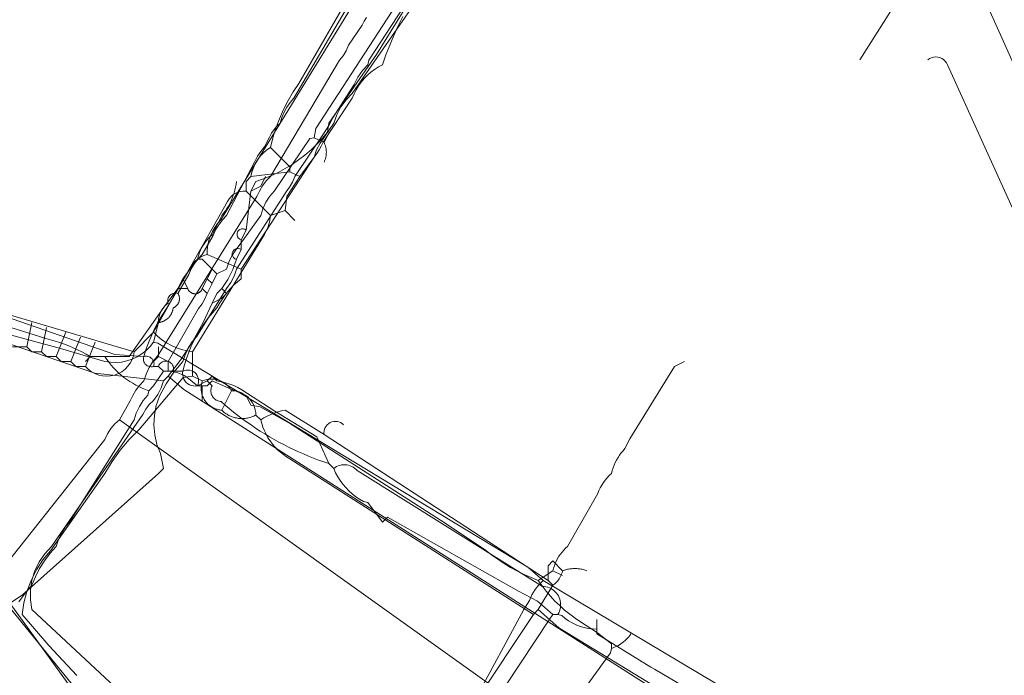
# Model space of a CAD drawing. Header units: inches. Extents: x 158416 to 160804, y 432611 to 437652.
# Tile 125 of 193: x 158504 to 158571, y 436233 to 436278. Entities that reach past the tile are written whole.
import ezdxf

# ---------------------------------------------------------------- set-up
doc = ezdxf.new("R2010")
doc.units = ezdxf.units.IN
doc.header["$MEASUREMENT"] = 0
doc.linetypes.add('COPIER_315', pattern=[0])
doc.linetypes.add('DASHDOT', pattern=[0])
for name, color, linetype in [('4.1-RIOOL-BESTAAND', 251, 'Continuous'), ('4.2-K&L-LAAGSPANNING', 10, 'Continuous'), ('4.2-K&L-LAGEDRUK GAS', 42, 'Continuous'), ('4.2-K&L-MIDDENSPANNING', 10, 'Continuous'), ('4.2-K&L-SIGNAAL KPN', 94, 'Continuous'), ('4.2-K&L-SIGNAAL UPC', 222, 'Continuous'), ('4.2-K&L-WATERLEIDING', 150, 'Continuous')]:
    doc.layers.add(name, color=color, linetype=linetype)

msp = doc.modelspace()

# ---------------------------------------------------------------- linework, layer by layer
at = {"layer": '4.1-RIOOL-BESTAAND', "color": 2, "linetype": 'COPIER_315', "lineweight": 0, "ltscale": 5}
for points in [[(158572.6, 436218.033, 0), (158583.933, 436237.033, 0), (158584.126, 436237.393, 0), (158584.372, 436237.718, 0), (158584.667, 436238, 0), (158584.879, 436238.618, 0), (158585.193, 436239.19, 0), (158585.6, 436239.7, 0), (158585.884, 436240.103, 0), (158586.097, 436240.548, 0), (158586.235, 436241.021, 0), (158586.293, 436241.511, 0), (158586.271, 436242.003, 0), (158586.168, 436242.485, 0), (158585.987, 436242.944, 0), (158585.733, 436243.367, 0), (158552.1, 436318.367, 0), (158551.922, 436318.945, 0), (158551.665, 436319.493, 0), (158551.333, 436320, 0), (158529.333, 436367.667, 0)], [(158507, 436232.333, 0), (158502.667, 436238.333, 0), (158502.333, 436238.667, 0), (158501.667, 436239.333, 0), (158501.667, 436239.667, 0), (158501.102, 436239.82, 0), (158467, 436266, 0), (158467, 436266.667, 0), (158487.433, 436326.3, 0), (158495.333, 436349.333, 0), (158495.4, 436349.633, 0), (158496.882, 436353.696, 0), (158497, 436354.667, 0)], [(158501.667, 436239.667, 0), (158509.333, 436249.333, 0), (158509.506, 436249.719, 0), (158509.733, 436250.075, 0), (158510.011, 436250.393, 0), (158510.333, 436250.667, 0), (158511.067, 436251.967, 0), (158511.241, 436252.346, 0), (158511.456, 436252.703, 0), (158511.71, 436253.033, 0), (158512, 436253.333, 0), (158512.149, 436253.8, 0), (158512.357, 436254.244, 0), (158512.62, 436254.657, 0), (158512.933, 436255.033, 0), (158519.733, 436265.967, 0), (158519.907, 436266.346, 0), (158520.123, 436266.703, 0), (158520.377, 436267.033, 0), (158520.667, 436267.333, 0), (158525.4, 436275.3, 0), (158525.651, 436275.613, 0), (158525.852, 436275.96, 0), (158526, 436276.333, 0), (158526.933, 436277.7, 0), (158527.072, 436277.973, 0), (158527.242, 436278.227, 0)], [(158563.385, 436212.744, 0), (158510.333, 436250.667, 0)]]:
    msp.add_polyline3d(points, dxfattribs=at)
at = {"layer": '4.2-K&L-LAAGSPANNING', "linetype": 'DASHDOT', "lineweight": 0, "ltscale": 2}
msp.add_line((158518.667, 436261), (158516.333, 436262), dxfattribs=at)
for points in [[(158512.667, 436254.333, 0), (158512.58, 436254.312, 0), (158512.49, 436254.306, 0), (158512.401, 436254.316, 0), (158512.315, 436254.34, 0), (158512.234, 436254.379, 0), (158512.16, 436254.43, 0), (158512.097, 436254.494, 0), (158512.045, 436254.567, 0), (158512.007, 436254.648, 0), (158511.982, 436254.734, 0), (158511.973, 436254.823, 0), (158511.979, 436254.913, 0), (158512, 436255, 0), (158512.182, 436255.597, 0), (158512.4, 436256.183, 0), (158512.651, 436256.754, 0), (158512.935, 436257.31, 0), (158513.252, 436257.848, 0), (158513.6, 436258.367, 0), (158515.333, 436261.333, 0), (158515.49, 436261.522, 0), (158515.672, 436261.687, 0), (158515.877, 436261.823, 0), (158516.098, 436261.928, 0), (158516.333, 436262, 0), (158516.342, 436262.326, 0), (158516.384, 436262.65, 0), (158516.457, 436262.968, 0), (158516.562, 436263.277, 0), (158516.697, 436263.575, 0), (158516.86, 436263.857, 0), (158517.051, 436264.122, 0), (158517.267, 436264.367, 0), (158527.667, 436281.333, 0)], [(158515.667, 436253, 0), (158515.529, 436252.984, 0), (158515.39, 436252.991, 0), (158515.254, 436253.02, 0), (158515.124, 436253.071, 0), (158515.005, 436253.143, 0), (158514.899, 436253.233, 0), (158514.809, 436253.339, 0), (158514.738, 436253.458, 0), (158514.687, 436253.587, 0), (158514.657, 436253.723, 0), (158514.651, 436253.862, 0), (158514.667, 436254, 0), (158514.78, 436254.438, 0), (158514.915, 436254.87, 0), (158515.07, 436255.295, 0), (158515.246, 436255.713, 0), (158515.441, 436256.121, 0), (158515.655, 436256.52, 0), (158515.889, 436256.907, 0), (158516.141, 436257.283, 0), (158516.41, 436257.647, 0), (158516.697, 436257.997, 0), (158517, 436258.333, 0), (158517.156, 436258.622, 0), (158517.329, 436258.901, 0), (158517.517, 436259.17, 0), (158517.72, 436259.428, 0), (158517.937, 436259.674, 0), (158518.167, 436259.908, 0), (158518.411, 436260.128, 0), (158518.667, 436260.333, 0), (158518.667, 436261, 0), (158523.667, 436268.667, 0), (158523.843, 436268.909, 0), (158524.002, 436269.163, 0), (158524.143, 436269.427, 0), (158524.267, 436269.7, 0), (158526.267, 436272.7, 0), (158526.389, 436272.992, 0), (158526.532, 436273.274, 0), (158526.696, 436273.545, 0), (158526.88, 436273.802, 0), (158527.083, 436274.045, 0), (158527.303, 436274.273, 0), (158527.539, 436274.483, 0), (158527.791, 436274.675, 0), (158528.056, 436274.848, 0), (158528.333, 436275, 0), (158528.572, 436275.677, 0), (158528.832, 436276.345, 0), (158529.113, 436277.005, 0), (158529.414, 436277.656, 0), (158529.736, 436278.298, 0)], [(158577.6, 436251.633, 0), (158567, 436275, 0), (158566.935, 436275.13, 0), (158566.848, 436275.247, 0), (158566.743, 436275.347, 0), (158566.621, 436275.428, 0), (158566.488, 436275.487, 0), (158566.347, 436275.522, 0), (158566.202, 436275.533, 0), (158566.057, 436275.518, 0), (158565.917, 436275.48, 0), (158565.786, 436275.417, 0), (158565.667, 436275.333, 0)], [(158514, 436254, 0), (158513.333, 436254, 0), (158513, 436254.333, 0), (158512.667, 436254.333, 0), (158512.688, 436254.42, 0), (158512.694, 436254.51, 0), (158512.684, 436254.599, 0), (158512.66, 436254.685, 0), (158512.622, 436254.766, 0), (158512.57, 436254.84, 0), (158512.506, 436254.903, 0), (158512.433, 436254.955, 0), (158512.352, 436254.993, 0), (158512.266, 436255.018, 0), (158512.177, 436255.027, 0), (158512.087, 436255.021, 0), (158512, 436255, 0), (158510.02, 436255.14, 0), (158496, 436260, 0), (158495.333, 436260.333, 0), (158495, 436260.333, 0), (158494.333, 436260.667, 0), (158492.333, 436261.667, 0)], [(158543, 436236.333, 0), (158542.71, 436236.345, 0), (158542.421, 436236.38, 0), (158542.137, 436236.439, 0), (158541.858, 436236.522, 0), (158541.587, 436236.627, 0), (158541.325, 436236.754, 0), (158541.075, 436236.902, 0), (158540.838, 436237.07, 0), (158540.615, 436237.257, 0), (158540.333, 436237.333, 0), (158540, 436237.333, 0), (158538.94, 436238.253, 0), (158537.633, 436238.933, 0), (158528.667, 436244, 0), (158528.333, 436243.667, 0), (158527.333, 436245, 0), (158527.033, 436245.067, 0), (158526.765, 436245.224, 0), (158526.509, 436245.398, 0), (158526.265, 436245.591, 0), (158526.035, 436245.799, 0), (158525.82, 436246.023, 0), (158525.62, 436246.261, 0), (158525.438, 436246.513, 0), (158525.273, 436246.776, 0), (158525.127, 436247.05, 0), (158525, 436247.333, 0), (158524.667, 436247.667, 0), (158523.833, 436249.5, 0), (158520.967, 436251.267, 0), (158518.7, 436252.733, 0), (158518.437, 436252.882, 0), (158518.163, 436253.012, 0), (158517.882, 436253.123, 0), (158517.593, 436253.213, 0), (158517.299, 436253.284, 0), (158517, 436253.333, 0), (158516.667, 436253.667, 0), (158516.333, 436253.333, 0), (158515.667, 436253, 0), (158515.713, 436253.115, 0), (158515.739, 436253.236, 0), (158515.745, 436253.36, 0), (158515.73, 436253.483, 0), (158515.695, 436253.602, 0), (158515.641, 436253.714, 0), (158515.569, 436253.815, 0), (158515.481, 436253.903, 0), (158515.38, 436253.974, 0), (158515.269, 436254.029, 0), (158515.15, 436254.064, 0), (158515.027, 436254.078, 0), (158514.903, 436254.072, 0), (158514.782, 436254.046, 0), (158514.667, 436254, 0), (158514, 436254, 0), (158514.022, 436254.085, 0), (158514.029, 436254.172, 0), (158514.021, 436254.26, 0), (158514, 436254.344, 0), (158513.964, 436254.424, 0), (158513.916, 436254.497, 0), (158513.856, 436254.561, 0), (158513.787, 436254.615, 0), (158513.709, 436254.656, 0), (158513.626, 436254.683, 0), (158513.54, 436254.697, 0), (158513.452, 436254.696, 0), (158513.366, 436254.681, 0), (158513.283, 436254.651, 0), (158513.207, 436254.608, 0), (158513.139, 436254.554, 0), (158513.081, 436254.488, 0), (158513.034, 436254.414, 0), (158513, 436254.333, 0)], [(158524.667, 436247.667, 0), (158524.314, 436247.787, 0), (158523.963, 436247.914, 0), (158523.614, 436248.047, 0), (158523.268, 436248.187, 0), (158522.924, 436248.332, 0), (158522.583, 436248.483, 0), (158522.245, 436248.64, 0), (158521.909, 436248.803, 0), (158521.577, 436248.973, 0), (158521.247, 436249.147, 0), (158520.921, 436249.328, 0), (158520.597, 436249.514, 0), (158520.277, 436249.706, 0), (158519.961, 436249.904, 0), (158519.648, 436250.107, 0), (158519.339, 436250.316, 0), (158519.033, 436250.53, 0), (158518.731, 436250.749, 0), (158518.433, 436250.973, 0), (158518.139, 436251.203, 0), (158517.849, 436251.438, 0), (158517.564, 436251.678, 0), (158517.282, 436251.923, 0), (158517.213, 436251.931, 0), (158517.145, 436251.946, 0), (158517.078, 436251.966, 0), (158517.014, 436251.993, 0), (158516.952, 436252.026, 0), (158516.894, 436252.065, 0), (158516.84, 436252.108, 0), (158516.79, 436252.157, 0), (158516.744, 436252.21, 0), (158516.704, 436252.267, 0), (158516.67, 436252.328, 0), (158516.641, 436252.391, 0), (158516.618, 436252.457, 0), (158516.602, 436252.525, 0), (158516.592, 436252.594, 0), (158516.588, 436252.664, 0), (158516.591, 436252.733, 0), (158516.6, 436252.802, 0), (158516.616, 436252.87, 0), (158516.638, 436252.936, 0), (158516.667, 436253, 0), (158516.333, 436253.333, 0)], [(158540.333, 436237.333, 0), (158540.394, 436237.439, 0), (158540.443, 436237.549, 0), (158540.482, 436237.664, 0), (158540.509, 436237.783, 0), (158540.525, 436237.903, 0), (158540.529, 436238.024, 0), (158540.522, 436238.145, 0), (158540.502, 436238.265, 0), (158540.471, 436238.383, 0), (158540.429, 436238.496, 0), (158540.376, 436238.606, 0), (158540.313, 436238.709, 0), (158540.24, 436238.806, 0), (158540.158, 436238.895, 0), (158540.067, 436238.976, 0), (158539.969, 436239.048, 0), (158539.865, 436239.11, 0), (158539.755, 436239.162, 0), (158539.641, 436239.203, 0), (158539.523, 436239.232, 0), (158539.403, 436239.25, 0), (158539.282, 436239.257, 0), (158526.6, 436247.2, 0), (158526.518, 436247.285, 0), (158526.427, 436247.361, 0), (158526.329, 436247.427, 0), (158526.225, 436247.483, 0), (158526.116, 436247.529, 0), (158526.002, 436247.562, 0), (158525.886, 436247.584, 0), (158525.768, 436247.594, 0), (158525.65, 436247.592, 0), (158525.532, 436247.577, 0), (158525.417, 436247.551, 0), (158525.305, 436247.513, 0), (158525.197, 436247.463, 0), (158525.095, 436247.403, 0), (158525, 436247.333, 0)], [(158535.667, 436230, 0), (158535.784, 436230.971, 0), (158539.733, 436236.967, 0), (158540, 436237.333, 0)], [(158617.333, 436192.667, 0), (158616.667, 436193, 0), (158615, 436193.333, 0), (158601.667, 436200.333, 0), (158598.3, 436202.267, 0), (158580.718, 436212.41, 0), (158576.667, 436215, 0), (158576, 436215.333, 0), (158568.94, 436220.587, 0), (158546.949, 436233.59, 0), (158546.7, 436233.733, 0), (158543, 436236, 0), (158543, 436236.333, 0), (158543, 436237, 0)]]:
    msp.add_polyline3d(points, dxfattribs=at)
at = {"layer": '4.2-K&L-LAGEDRUK GAS', "linetype": 'Continuous', "lineweight": 0, "ltscale": 15}
for p, q in [((158524.333, 436269.667), (158523.667, 436270)), ((158515, 436259.667), (158514.667, 436260.333)), ((158516, 436259.667), (158516.333, 436260.333)), ((158513.667, 436254.667), (158513, 436255)), ((158516, 436252), (158516, 436253)), ((158540.667, 436240), (158540, 436240.333))]:
    msp.add_line(p, q, dxfattribs=at)
for points in [[(158503.448, 436238.207, 0), (158503.871, 436238.786, 0), (158504.333, 436239.333, 0), (158504.574, 436239.919, 0), (158504.863, 436240.483, 0), (158505.199, 436241.02, 0), (158505.579, 436241.527, 0), (158506, 436242, 0), (158506.149, 436242.467, 0), (158506.357, 436242.91, 0), (158506.62, 436243.324, 0), (158506.933, 436243.7, 0), (158511.333, 436250.667, 0), (158511.482, 436251.133, 0), (158511.69, 436251.577, 0), (158511.953, 436251.99, 0), (158512.267, 436252.367, 0), (158512.333, 436252.667, 0), (158512.667, 436253, 0), (158513.333, 436254, 0), (158513.667, 436254, 0), (158513.667, 436254.667, 0), (158515.733, 436258.3, 0), (158515.98, 436258.616, 0), (158516.182, 436258.962, 0), (158516.333, 436259.333, 0), (158516.667, 436260, 0), (158517, 436260.667, 0), (158517.667, 436261, 0), (158517.816, 436261.467, 0), (158518.023, 436261.91, 0), (158518.286, 436262.324, 0), (158518.6, 436262.7, 0), (158520, 436264.667, 0), (158520.149, 436265.133, 0), (158520.357, 436265.577, 0), (158520.62, 436265.99, 0), (158520.933, 436266.367, 0), (158523.367, 436269.933, 0), (158523.667, 436270, 0), (158523.767, 436270.633, 0), (158532, 436283.333, 0)], [(158524.333, 436268.333, 0), (158524.354, 436268.376, 0), (158524.373, 436268.42, 0), (158524.391, 436268.464, 0), (158524.407, 436268.509, 0), (158524.422, 436268.554, 0), (158524.436, 436268.6, 0), (158524.448, 436268.646, 0), (158524.459, 436268.692, 0), (158524.468, 436268.739, 0), (158524.475, 436268.786, 0), (158524.481, 436268.834, 0), (158524.486, 436268.881, 0), (158524.489, 436268.929, 0), (158524.491, 436268.976, 0), (158524.491, 436269.024, 0), (158524.489, 436269.071, 0), (158524.486, 436269.119, 0), (158524.481, 436269.166, 0), (158524.475, 436269.214, 0), (158524.468, 436269.261, 0), (158524.459, 436269.308, 0), (158524.448, 436269.354, 0), (158524.436, 436269.4, 0), (158524.422, 436269.446, 0), (158524.407, 436269.491, 0), (158524.391, 436269.536, 0), (158524.373, 436269.58, 0), (158524.354, 436269.624, 0), (158524.333, 436269.667, 0), (158524.667, 436270.333, 0)], [(158508, 436254.667, 0), (158508.333, 436255, 0), (158511, 436255, 0), (158513.333, 436258.333, 0), (158514.333, 436259.667, 0), (158514.667, 436260.333, 0), (158515.667, 436261.667, 0), (158515.707, 436261.827, 0), (158515.755, 436261.984, 0), (158515.812, 436262.139, 0), (158515.877, 436262.29, 0), (158515.95, 436262.438, 0), (158516.031, 436262.581, 0), (158516.12, 436262.72, 0), (158516.215, 436262.854, 0), (158516.318, 436262.983, 0), (158516.428, 436263.106, 0), (158516.544, 436263.223, 0), (158516.667, 436263.333, 0), (158517.333, 436264.667, 0), (158517.459, 436264.82, 0), (158517.577, 436264.979, 0), (158517.688, 436265.144, 0), (158517.79, 436265.314, 0), (158517.885, 436265.488, 0), (158517.972, 436265.666, 0), (158518.05, 436265.848, 0), (158518.119, 436266.034, 0), (158518.18, 436266.223, 0), (158518.232, 436266.414, 0), (158518.275, 436266.608, 0), (158518.309, 436266.803, 0), (158518.333, 436267, 0)], [(158516.667, 436260, 0), (158516.333, 436260.333, 0), (158516.667, 436261, 0), (158517, 436260.667, 0), (158516.667, 436261, 0), (158516, 436261.667, 0), (158515.667, 436261.667, 0)], [(158508.333, 436255, 0), (158508.049, 436255.165, 0), (158507.759, 436255.32, 0), (158507.465, 436255.467, 0), (158507.167, 436255.604, 0), (158506.864, 436255.733, 0), (158506.558, 436255.852, 0), (158506.248, 436255.962, 0), (158505.935, 436256.062, 0), (158505.619, 436256.152, 0), (158505.3, 436256.233, 0), (158493.583, 436259.917, 0), (158493.333, 436260.667, 0)], [(158516.333, 436259.333, 0), (158516, 436259.667, 0), (158515.99, 436259.64, 0), (158515.979, 436259.613, 0), (158515.966, 436259.588, 0), (158515.952, 436259.563, 0), (158515.937, 436259.539, 0), (158515.92, 436259.515, 0), (158515.903, 436259.493, 0), (158515.884, 436259.472, 0), (158515.863, 436259.451, 0), (158515.842, 436259.432, 0), (158515.82, 436259.414, 0), (158515.797, 436259.398, 0), (158515.772, 436259.382, 0), (158515.748, 436259.368, 0), (158515.722, 436259.355, 0), (158515.696, 436259.344, 0), (158515.669, 436259.334, 0), (158515.641, 436259.326, 0), (158515.614, 436259.319, 0), (158515.586, 436259.313, 0), (158515.557, 436259.309, 0), (158515.529, 436259.307, 0), (158515.5, 436259.306, 0), (158515.472, 436259.307, 0), (158515.443, 436259.309, 0), (158515.415, 436259.313, 0), (158515.387, 436259.319, 0), (158515.359, 436259.326, 0), (158515.331, 436259.334, 0), (158515.305, 436259.344, 0), (158515.278, 436259.355, 0), (158515.253, 436259.368, 0), (158515.228, 436259.382, 0), (158515.204, 436259.398, 0), (158515.18, 436259.414, 0), (158515.158, 436259.432, 0), (158515.137, 436259.451, 0), (158515.117, 436259.472, 0), (158515.098, 436259.493, 0), (158515.08, 436259.515, 0), (158515.063, 436259.539, 0), (158515.048, 436259.563, 0), (158515.034, 436259.588, 0), (158515.021, 436259.613, 0), (158515.01, 436259.64, 0), (158515, 436259.667, 0), (158514.333, 436259.667, 0)], [(158512.667, 436254.667, 0), (158513, 436255, 0), (158513, 436255.667, 0)], [(158539, 436239.667, 0), (158540, 436240.333, 0), (158540.044, 436240.508, 0), (158540.098, 436240.679, 0), (158540.162, 436240.847, 0), (158540.236, 436241.011, 0), (158540.319, 436241.17, 0), (158540.412, 436241.325, 0), (158540.513, 436241.473, 0), (158540.623, 436241.615, 0), (158540.741, 436241.751, 0), (158540.867, 436241.879, 0), (158541, 436242, 0), (158543.067, 436245.633, 0), (158543.148, 436245.825, 0), (158543.241, 436246.012, 0), (158543.343, 436246.194, 0), (158543.456, 436246.37, 0), (158543.579, 436246.538, 0), (158543.71, 436246.7, 0), (158543.851, 436246.854, 0), (158544, 436247, 0), (158544.053, 436247.189, 0), (158544.115, 436247.375, 0), (158544.186, 436247.558, 0), (158544.267, 436247.736, 0), (158544.357, 436247.91, 0), (158544.456, 436248.08, 0), (158544.563, 436248.244, 0), (158544.678, 436248.402, 0), (158544.802, 436248.554, 0), (158544.933, 436248.7, 0), (158545.267, 436249.367, 0), (158548.333, 436254.333, 0), (158549, 436254.667, 0)], [(158544, 436235, 0), (158544, 436235.333, 0), (158543.051, 436236.077, 0), (158542.282, 436236.59, 0), (158541.894, 436236.826, 0), (158541.518, 436237.079, 0), (158541.154, 436237.35, 0), (158540.802, 436237.637, 0), (158540.464, 436237.939, 0), (158540.14, 436238.257, 0), (158539.831, 436238.59, 0), (158539.538, 436238.936, 0), (158539.261, 436239.295, 0), (158539, 436239.667, 0), (158538.513, 436239.859, 0), (158538.035, 436240.072, 0), (158537.566, 436240.304, 0), (158537.106, 436240.556, 0), (158536.658, 436240.826, 0), (158536.221, 436241.114, 0), (158535.796, 436241.42, 0), (158535.385, 436241.744, 0), (158532.615, 436243.59, 0), (158522.033, 436250.4, 0), (158519.967, 436251.567, 0), (158519.333, 436251.667, 0), (158519, 436252.333, 0), (158517.615, 436252.923, 0), (158516.667, 436253.333, 0), (158516.333, 436253, 0), (158515.667, 436253, 0), (158514.949, 436253.59, 0), (158514.754, 436253.707, 0), (158514.549, 436253.805, 0), (158514.336, 436253.884, 0), (158514.117, 436253.943, 0), (158513.893, 436253.982, 0), (158513.667, 436254, 0)], [(158538.667, 436228, 0), (158539.333, 436228.333, 0), (158543.933, 436234.7, 0), (158544, 436235, 0), (158544.114, 436235.041, 0), (158544.226, 436235.087, 0), (158544.336, 436235.138, 0), (158544.443, 436235.195, 0), (158544.548, 436235.256, 0), (158544.649, 436235.322, 0), (158544.748, 436235.392, 0), (158544.843, 436235.467, 0), (158544.935, 436235.546, 0), (158545.023, 436235.629, 0), (158545.107, 436235.717, 0), (158545.186, 436235.808, 0), (158545.262, 436235.902, 0), (158545.333, 436236, 0)]]:
    msp.add_polyline3d(points, dxfattribs=at)
msp.add_arc((158514.197, 436258.158), 5.799, 212.99471, 251.2529, dxfattribs=at)
at = {"layer": '4.2-K&L-MIDDENSPANNING', "linetype": 'Continuous', "lineweight": 0, "ltscale": 1.75}
for points in [[(158519.333, 436266.333, 0), (158519.667, 436267, 0), (158520.186, 436267.178, 0), (158520.694, 436267.384, 0), (158521.19, 436267.617, 0), (158521.674, 436267.877, 0), (158522.142, 436268.162, 0), (158522.594, 436268.473, 0), (158523.029, 436268.808, 0), (158523.444, 436269.166, 0), (158523.84, 436269.545, 0), (158524.215, 436269.946, 0), (158524.567, 436270.367, 0), (158524.667, 436271, 0), (158527.933, 436275.7, 0), (158534.067, 436285.633, 0)], [(158513.333, 436253.333, 0), (158508.641, 436253.872, 0), (158493.967, 436258.9, 0), (158492.7, 436259.4, 0), (158488.308, 436260.539, 0), (158482.026, 436261.795, 0), (158473.033, 436266.067, 0), (158472.367, 436266.4, 0), (158471.315, 436266.857, 0), (158468.667, 436267.333, 0)], [(158514, 436228.667, 0), (158504.333, 436237.667, 0), (158504.236, 436238.336, 0), (158504.238, 436239.013, 0), (158504.34, 436239.682, 0), (158504.539, 436240.329, 0), (158504.831, 436240.94, 0), (158505.21, 436241.501, 0), (158505.667, 436242, 0), (158511.933, 436251.033, 0), (158512.126, 436251.393, 0), (158512.372, 436251.718, 0), (158512.667, 436252, 0), (158512.959, 436252.407, 0), (158513.184, 436252.855, 0), (158513.333, 436253.333, 0), (158513.667, 436253.667, 0), (158514.558, 436254.827, 0), (158515.359, 436256.051, 0), (158516.063, 436257.334, 0), (158516.667, 436258.667, 0), (158517, 436259.333, 0), (158517.333, 436259.667, 0), (158517.753, 436260.288, 0), (158518.089, 436260.958, 0), (158518.333, 436261.667, 0), (158518.667, 436262.333, 0), (158518.667, 436263, 0), (158519, 436263.667, 0), (158519.333, 436266.333, 0), (158520, 436266.667, 0), (158520.333, 436267.333, 0)], [(158516.667, 436258.667, 0), (158517.333, 436259, 0), (158517.667, 436259.333, 0), (158517.333, 436259.667, 0)], [(158513.667, 436253.667, 0), (158514.727, 436252.747, 0), (158548.718, 436231.077, 0)]]:
    msp.add_polyline3d(points, dxfattribs=at)
for centre, start, end in [((158518.759, 436263.371), 50.87993, 255.96899), ((158518.426, 436262.037), 50.89565, 255.96585)]:
    msp.add_arc(centre, 0.382, start, end, dxfattribs=at)
at = {"layer": '4.2-K&L-SIGNAAL KPN', "linetype": 'Continuous', "lineweight": 0, "ltscale": 1.75}
for points in [[(158487.977, 436260.532, 0), (158506.304, 436255.549, 0), (158509.333, 436254.667, 0), (158509.709, 436254.61, 0), (158510.09, 436254.599, 0), (158510.469, 436254.631, 0), (158510.841, 436254.708, 0), (158511.202, 436254.829, 0), (158511.546, 436254.991, 0), (158511.869, 436255.192, 0), (158512.166, 436255.429, 0), (158512.433, 436255.7, 0), (158512.667, 436256, 0), (158513, 436257.333, 0), (158513.012, 436257.592, 0), (158513.066, 436257.845, 0), (158513.162, 436258.086, 0), (158513.297, 436258.307, 0), (158513.467, 436258.502, 0), (158513.667, 436258.667, 0), (158513.646, 436258.754, 0), (158513.64, 436258.843, 0), (158513.649, 436258.932, 0), (158513.673, 436259.019, 0), (158513.712, 436259.1, 0), (158513.764, 436259.173, 0), (158513.827, 436259.236, 0), (158513.9, 436259.288, 0), (158513.981, 436259.327, 0), (158514.068, 436259.351, 0), (158514.157, 436259.36, 0), (158514.246, 436259.354, 0), (158514.333, 436259.333, 0), (158515.067, 436260.633, 0), (158515.241, 436261.012, 0), (158515.456, 436261.37, 0), (158515.71, 436261.7, 0), (158516, 436262, 0), (158516.733, 436263.3, 0), (158516.907, 436263.679, 0), (158517.123, 436264.036, 0), (158517.377, 436264.367, 0), (158517.667, 436264.667, 0), (158519.6, 436268.367, 0), (158519.787, 436268.723, 0), (158520.01, 436269.057, 0), (158520.267, 436269.367, 0), (158520.6, 436270.033, 0), (158520.739, 436270.306, 0), (158520.909, 436270.56, 0), (158521.108, 436270.793, 0), (158521.333, 436271, 0), (158521.448, 436271.375, 0), (158521.6, 436271.736, 0), (158521.789, 436272.08, 0), (158522.012, 436272.402, 0), (158522.267, 436272.7, 0), (158527.933, 436282.367, 0)], [(158561, 436275.333, 0), (158565, 436281.667, 0)], [(158513, 436257.333, 0), (158513.041, 436257.338, 0), (158513.082, 436257.345, 0), (158513.123, 436257.353, 0), (158513.163, 436257.362, 0), (158513.203, 436257.373, 0), (158513.242, 436257.385, 0), (158513.281, 436257.399, 0), (158513.32, 436257.414, 0), (158513.358, 436257.431, 0), (158513.395, 436257.449, 0), (158513.432, 436257.468, 0), (158513.467, 436257.489, 0), (158513.502, 436257.511, 0), (158513.537, 436257.535, 0), (158513.57, 436257.559, 0), (158513.602, 436257.585, 0), (158513.634, 436257.612, 0), (158513.664, 436257.64, 0), (158513.693, 436257.67, 0), (158513.721, 436257.7, 0), (158513.748, 436257.731, 0), (158513.774, 436257.764, 0), (158513.799, 436257.797, 0), (158513.822, 436257.831, 0), (158513.844, 436257.866, 0), (158513.865, 436257.902, 0), (158513.884, 436257.938, 0), (158513.902, 436257.976, 0), (158513.919, 436258.013, 0), (158513.934, 436258.052, 0), (158513.948, 436258.091, 0), (158513.961, 436258.13, 0), (158513.972, 436258.17, 0), (158513.981, 436258.211, 0), (158513.989, 436258.251, 0), (158513.995, 436258.292, 0), (158514, 436258.333, 0), (158514.03, 436258.346, 0), (158514.059, 436258.36, 0), (158514.088, 436258.375, 0), (158514.116, 436258.392, 0), (158514.143, 436258.41, 0), (158514.169, 436258.429, 0), (158514.194, 436258.449, 0), (158514.219, 436258.471, 0), (158514.242, 436258.494, 0), (158514.264, 436258.518, 0), (158514.285, 436258.542, 0), (158514.305, 436258.568, 0), (158514.323, 436258.595, 0), (158514.34, 436258.623, 0), (158514.356, 436258.651, 0), (158514.371, 436258.68, 0), (158514.384, 436258.71, 0), (158514.396, 436258.74, 0), (158514.406, 436258.771, 0), (158514.415, 436258.802, 0), (158514.422, 436258.834, 0), (158514.428, 436258.866, 0), (158514.432, 436258.898, 0), (158514.435, 436258.93, 0), (158514.436, 436258.963, 0), (158514.436, 436258.995, 0), (158514.434, 436259.028, 0), (158514.43, 436259.06, 0), (158514.426, 436259.092, 0), (158514.419, 436259.124, 0), (158514.411, 436259.155, 0), (158514.402, 436259.186, 0), (158514.391, 436259.217, 0), (158514.379, 436259.247, 0), (158514.365, 436259.277, 0), (158514.35, 436259.305, 0), (158514.333, 436259.333, 0)], [(158512.667, 436256, 0), (158512.967, 436255.933, 0), (158538.273, 436240.587, 0), (158539.333, 436239.667, 0), (158567.7, 436222.733, 0)], [(158534.6, 436231.367, 0), (158538, 436237.667, 0), (158538.4, 436238.3, 0), (158538.565, 436238.684, 0), (158538.778, 436239.044, 0), (158539.035, 436239.373, 0), (158539.333, 436239.667, 0)]]:
    msp.add_polyline3d(points, dxfattribs=at)
at = {"layer": '4.2-K&L-SIGNAAL UPC', "linetype": 'Continuous', "lineweight": 0, "ltscale": 1.75}
for p, q in [((158519.333, 436267.333), (158522, 436267.667)), ((158520.667, 436264.667), (158519, 436266.333)), ((158522.333, 436264.333), (158521.667, 436265)), ((158504, 436255.667), (158504.333, 436257.333)), ((158505, 436255.333), (158505.333, 436257)), ((158506, 436255), (158506.667, 436256.667)), ((158507, 436254.667), (158507.667, 436256.333)), ((158508, 436254.333), (158508.667, 436256)), ((158517.333, 436251.333), (158518, 436252.667))]:
    msp.add_line(p, q, dxfattribs=at)
for points in [[(158507.411, 436233.16, 0), (158505.501, 436235.213, 0), (158503.667, 436237.333, 0), (158503.789, 436238.133, 0), (158503.995, 436238.916, 0), (158504.283, 436239.672, 0), (158504.649, 436240.394, 0), (158505.09, 436241.072, 0), (158505.6, 436241.7, 0), (158509.333, 436247, 0), (158509.822, 436247.82, 0), (158510.377, 436248.596, 0), (158510.993, 436249.325, 0), (158511.667, 436250, 0), (158514.7, 436253.567, 0), (158515.333, 436253.667, 0), (158515.333, 436255.333, 0), (158520.267, 436263.367, 0), (158520.465, 436263.778, 0), (158520.6, 436264.215, 0), (158520.667, 436264.667, 0), (158521.667, 436265, 0), (158521.784, 436265.971, 0), (158522.667, 436267.333, 0), (158523.667, 436268.667, 0), (158523.827, 436269.167, 0), (158524.067, 436269.633, 0), (158525, 436271, 0), (158525.199, 436271.574, 0), (158525.481, 436272.111, 0), (158525.84, 436272.602, 0), (158526.267, 436273.033, 0), (158532, 436281.333, 0)], [(158503, 436255.667, 0), (158504, 436255.667, 0), (158504.333, 436255.333, 0), (158505, 436255.333, 0), (158505.333, 436255, 0), (158506, 436255, 0), (158506.333, 436254.667, 0), (158507, 436254.667, 0), (158507.333, 436254.333, 0), (158508, 436254.333, 0), (158508.192, 436254.136, 0), (158508.411, 436253.968, 0), (158508.651, 436253.834, 0), (158508.909, 436253.736, 0), (158509.177, 436253.677, 0), (158509.452, 436253.657, 0), (158509.727, 436253.677, 0), (158509.996, 436253.737, 0), (158510.253, 436253.835, 0), (158510.493, 436253.969, 0), (158510.712, 436254.137, 0), (158510.904, 436254.335, 0), (158511.065, 436254.558, 0), (158511.192, 436254.803, 0), (158511.282, 436255.063, 0), (158511.333, 436255.333, 0), (158512.667, 436256.667, 0), (158517.733, 436265.633, 0), (158517.83, 436265.8, 0), (158517.952, 436265.949, 0), (158518.095, 436266.078, 0), (158518.256, 436266.184, 0), (158518.431, 436266.264, 0), (158518.616, 436266.316, 0), (158518.808, 436266.34, 0), (158519, 436266.333, 0), (158519, 436267, 0), (158519.333, 436267.333, 0), (158519.398, 436267.636, 0), (158519.495, 436267.93, 0), (158519.624, 436268.212, 0), (158519.781, 436268.479, 0), (158519.967, 436268.727, 0), (158520.178, 436268.954, 0), (158520.412, 436269.157, 0), (158520.667, 436269.333, 0), (158520.831, 436270, 0), (158521.033, 436270.657, 0), (158521.274, 436271.3, 0), (158521.552, 436271.928, 0), (158521.867, 436272.539, 0), (158522.216, 436273.13, 0), (158522.6, 436273.7, 0), (158525.667, 436279, 0)], [(158522.667, 436267.333, 0), (158522, 436267.667, 0), (158522, 436268, 0), (158520.667, 436269.333, 0)], [(158511.333, 436255.333, 0), (158499.7, 436258.767, 0), (158499.333, 436259, 0), (158499, 436259.333, 0), (158496.333, 436259.667, 0), (158496.139, 436259.826, 0), (158495.937, 436259.974, 0), (158495.726, 436260.111, 0), (158495.508, 436260.236, 0), (158495.284, 436260.348, 0), (158495.053, 436260.448, 0), (158494.817, 436260.534, 0), (158494.577, 436260.607, 0), (158494.333, 436260.667, 0), (158493.667, 436261, 0)], [(158538.667, 436237.333, 0), (158522, 436248, 0), (158521.773, 436248.135, 0), (158521.555, 436248.285, 0), (158521.348, 436248.448, 0), (158521.151, 436248.625, 0), (158520.966, 436248.814, 0), (158520.795, 436249.014, 0), (158520.636, 436249.225, 0), (158520.492, 436249.447, 0), (158520.362, 436249.677, 0), (158520.247, 436249.915, 0), (158520.149, 436250.16, 0), (158520.066, 436250.411, 0), (158520, 436250.667, 0), (158519.667, 436251, 0), (158519.656, 436251.174, 0), (158519.628, 436251.346, 0), (158519.582, 436251.513, 0), (158519.518, 436251.675, 0), (158519.439, 436251.83, 0), (158519.344, 436251.976, 0), (158519.234, 436252.111, 0), (158519.111, 436252.234, 0), (158518.976, 436252.344, 0), (158518.83, 436252.439, 0), (158518.675, 436252.518, 0), (158518.513, 436252.582, 0), (158518.346, 436252.628, 0), (158518.174, 436252.656, 0), (158518, 436252.667, 0), (158517.912, 436252.806, 0), (158517.809, 436252.935, 0), (158517.694, 436253.053, 0), (158517.566, 436253.158, 0), (158517.429, 436253.25, 0), (158517.282, 436253.326, 0), (158517.129, 436253.386, 0), (158516.97, 436253.43, 0), (158516.807, 436253.457, 0), (158516.642, 436253.467, 0), (158516.477, 436253.459, 0), (158516.314, 436253.434, 0), (158516.154, 436253.392, 0), (158516, 436253.333, 0), (158515.333, 436253.667, 0)], [(158519.667, 436251, 0), (158519.599, 436250.965, 0), (158519.53, 436250.932, 0), (158519.459, 436250.901, 0), (158519.388, 436250.874, 0), (158519.315, 436250.849, 0), (158519.242, 436250.828, 0), (158519.167, 436250.809, 0), (158519.092, 436250.793, 0), (158519.017, 436250.78, 0), (158518.941, 436250.77, 0), (158518.865, 436250.763, 0), (158518.788, 436250.759, 0), (158518.712, 436250.757, 0), (158518.635, 436250.759, 0), (158518.559, 436250.764, 0), (158518.482, 436250.772, 0), (158518.407, 436250.783, 0), (158518.331, 436250.797, 0), (158518.256, 436250.813, 0), (158518.182, 436250.833, 0), (158518.109, 436250.856, 0), (158518.037, 436250.881, 0), (158517.966, 436250.909, 0), (158517.895, 436250.94, 0), (158517.827, 436250.974, 0), (158517.759, 436251.01, 0), (158517.693, 436251.049, 0), (158517.629, 436251.09, 0), (158517.566, 436251.134, 0), (158517.505, 436251.18, 0), (158517.446, 436251.229, 0), (158517.388, 436251.28, 0), (158517.333, 436251.333, 0), (158517.267, 436251.339, 0), (158517.202, 436251.348, 0), (158517.137, 436251.359, 0), (158517.072, 436251.374, 0), (158517.008, 436251.391, 0), (158516.945, 436251.411, 0), (158516.883, 436251.433, 0), (158516.822, 436251.459, 0), (158516.762, 436251.487, 0), (158516.704, 436251.517, 0), (158516.646, 436251.55, 0), (158516.591, 436251.586, 0), (158516.537, 436251.624, 0), (158516.484, 436251.664, 0), (158516.434, 436251.707, 0), (158516.385, 436251.751, 0), (158516.338, 436251.798, 0), (158516.293, 436251.847, 0), (158516.251, 436251.897, 0), (158516.211, 436251.95, 0), (158516.173, 436252.004, 0), (158516.138, 436252.06, 0), (158516.105, 436252.117, 0), (158516.074, 436252.176, 0), (158516.046, 436252.236, 0), (158516.021, 436252.297, 0), (158515.998, 436252.359, 0), (158515.979, 436252.422, 0), (158515.962, 436252.486, 0), (158515.947, 436252.551, 0), (158515.936, 436252.616, 0), (158515.928, 436252.681, 0), (158515.922, 436252.747, 0), (158515.919, 436252.813, 0), (158515.919, 436252.879, 0), (158515.922, 436252.945, 0), (158515.928, 436253.011, 0), (158515.937, 436253.077, 0), (158515.948, 436253.142, 0), (158515.963, 436253.206, 0), (158515.98, 436253.27, 0), (158516, 436253.333, 0)], [(158540, 436239.333, 0), (158539.667, 436239.667, 0), (158524.333, 436249.667, 0), (158521.667, 436251.333, 0), (158521.415, 436251.277, 0), (158521.167, 436251.207, 0), (158520.923, 436251.124, 0), (158520.683, 436251.028, 0), (158520.449, 436250.92, 0), (158520.221, 436250.799, 0), (158520, 436250.667, 0)], [(158539.667, 436239.667, 0), (158539.667, 436240.667, 0), (158540, 436241, 0), (158540.667, 436240.333, 0), (158540.734, 436240.357, 0), (158540.801, 436240.378, 0), (158540.869, 436240.397, 0), (158540.938, 436240.415, 0), (158541.007, 436240.43, 0), (158541.077, 436240.443, 0), (158541.147, 436240.454, 0), (158541.217, 436240.464, 0), (158541.288, 436240.471, 0), (158541.358, 436240.476, 0), (158541.429, 436240.479, 0), (158541.5, 436240.48, 0), (158541.571, 436240.479, 0), (158541.642, 436240.476, 0), (158541.712, 436240.471, 0), (158541.783, 436240.464, 0), (158541.853, 436240.454, 0), (158541.923, 436240.443, 0), (158541.993, 436240.43, 0), (158542.062, 436240.415, 0), (158542.131, 436240.397, 0), (158542.199, 436240.378, 0), (158542.266, 436240.357, 0), (158542.333, 436240.333, 0)], [(158521.333, 436219, 0), (158521.667, 436219.333, 0), (158523.667, 436221.333, 0), (158524.333, 436222, 0), (158534.667, 436231.333, 0), (158538.667, 436237.333, 0), (158539, 436237.667, 0), (158540, 436239.333, 0), (158540.121, 436239.428, 0), (158540.233, 436239.533, 0), (158540.335, 436239.648, 0), (158540.425, 436239.772, 0), (158540.505, 436239.903, 0), (158540.572, 436240.042, 0), (158540.626, 436240.185, 0), (158540.667, 436240.333, 0)], [(158539, 436237.667, 0), (158540.398, 436236.415, 0), (158563.385, 436222.41, 0)]]:
    msp.add_polyline3d(points, dxfattribs=at)
for centre, radius, start, end in [((158515.82, 436259.64), 4.334, 223.31758, 263.55022), ((158525.111, 436249.778), 0.786, 44.99582, 188.13009)]:
    msp.add_arc(centre, radius, start, end, dxfattribs=at)
at = {"layer": '4.2-K&L-WATERLEIDING', "linetype": 'Continuous', "lineweight": 0, "ltscale": 2}
for points in [[(158502.667, 436238, 0), (158503.667, 436238.667, 0), (158513, 436247, 0), (158513.333, 436247.333, 0), (158513.128, 436248.359, 0), (158512.891, 436248.991, 0), (158512.743, 436249.65, 0), (158512.686, 436250.323, 0), (158512.722, 436250.997, 0), (158512.85, 436251.661, 0), (158513.067, 436252.3, 0), (158513.524, 436253.139, 0), (158514.059, 436253.93, 0), (158514.667, 436254.667, 0), (158514.816, 436255.133, 0), (158515.023, 436255.577, 0), (158515.286, 436255.99, 0), (158515.6, 436256.367, 0), (158517.667, 436259.667, 0), (158517.959, 436260.074, 0), (158518.184, 436260.522, 0), (158518.333, 436261, 0), (158521.733, 436266.3, 0), (158521.98, 436266.616, 0), (158522.182, 436266.962, 0), (158522.333, 436267.333, 0), (158524.333, 436270.333, 0), (158524.668, 436270.83, 0), (158524.933, 436271.367, 0), (158526.4, 436273.633, 0), (158526.641, 436274.134, 0), (158526.955, 436274.593, 0), (158527.333, 436275, 0), (158527.4, 436275.3, 0), (158531.333, 436281.333, 0)], [(158517, 436220.333, 0), (158502.667, 436238, 0), (158502.333, 436238, 0), (158487, 436254, 0), (158480, 436261, 0), (158470.633, 436264.9, 0), (158468, 436266, 0), (158467.823, 436265.906, 0), (158467.632, 436265.842, 0), (158467.434, 436265.809, 0), (158467.233, 436265.809, 0), (158467.035, 436265.842, 0), (158466.844, 436265.906, 0), (158466.667, 436266, 0)]]:
    msp.add_polyline3d(points, dxfattribs=at)

doc.saveas('drawing.dxf')
